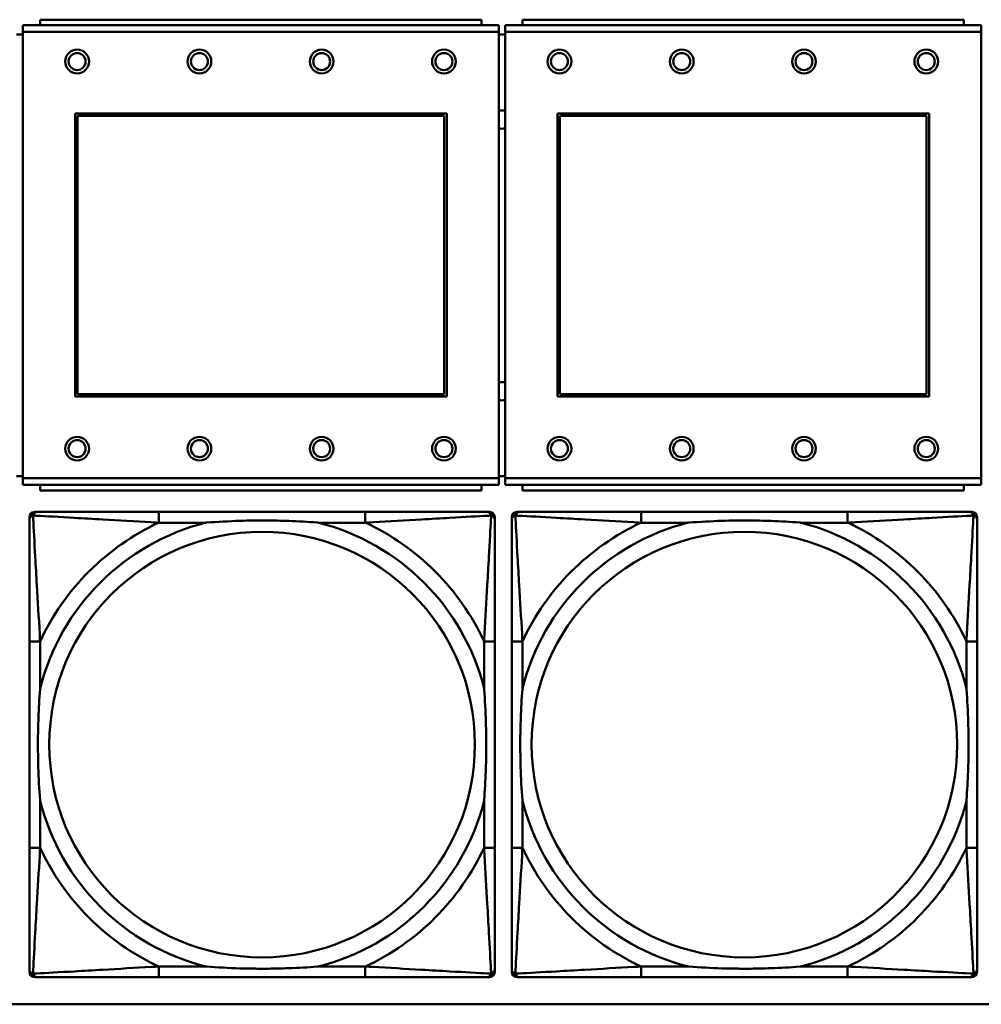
# Model space of a CAD drawing. Header units: inches. Extents: x 9.4 to 55.3, y 0.3 to 33.1.
# Tile 80 of 173: x 22.5 to 23.9, y 12.1 to 13.6. Entities that reach past the tile are written whole.
import ezdxf

# ---------------------------------------------------------------- set-up
doc = ezdxf.new("R2010")
doc.units = ezdxf.units.IN
doc.header["$MEASUREMENT"] = 0
doc.layers.add('Visible Edges(ANSI)', color=7, linetype='Continuous', lineweight=50)
doc.layers.add('Visible Tangent Edges(ANSI)', color=7, linetype='Continuous', lineweight=50)

msp = doc.modelspace()

# ---------------------------------------------------------------- linework, layer by layer
at = {"layer": 'Visible Edges(ANSI)'}
for p, q in [((23.1983, 13.5907), (22.5483, 13.5907)), ((22.5483, 13.5827), (22.5483, 13.5907)), ((23.1983, 13.5907), (23.1983, 13.5827)), ((23.9083, 13.5907), (23.2583, 13.5907)), ((23.2583, 13.5827), (23.2583, 13.5907)), ((23.9083, 13.5907), (23.9083, 13.5827)), ((23.2238, 13.5827), (22.5228, 13.5827)), ((22.5228, 13.5727), (22.5228, 13.5827)), ((22.5228, 13.5727), (22.5228, 12.9157)), ((23.2238, 13.5827), (23.2238, 13.5727)), ((23.2238, 12.9157), (23.2238, 13.5727)), ((23.9338, 13.5827), (23.2328, 13.5827)), ((23.2328, 13.5727), (23.2328, 13.5827)), ((23.2328, 13.5727), (23.2328, 12.9157)), ((23.9338, 13.5827), (23.9338, 13.5727)), ((23.9338, 12.9157), (23.9338, 13.5727)), ((22.5228, 13.5687), (22.5138, 13.5687)), ((23.2328, 13.5687), (23.2238, 13.5687)), ((22.5998, 13.0357), (22.5998, 13.4527)), ((22.5998, 13.4527), (23.1468, 13.4527)), ((22.6034, 13.4491), (23.1432, 13.4491)), ((22.6034, 13.0393), (22.6034, 13.4491)), ((23.1432, 13.4491), (23.1432, 13.0393)), ((23.1468, 13.4527), (23.1468, 13.0357)), ((23.3098, 13.0357), (23.3098, 13.4527)), ((23.3098, 13.4527), (23.8568, 13.4527)), ((23.3134, 13.4491), (23.8532, 13.4491)), ((23.3134, 13.0393), (23.3134, 13.4491)), ((23.8532, 13.4491), (23.8532, 13.0393)), ((23.8568, 13.4527), (23.8568, 13.0357)), ((23.1468, 13.0357), (22.5998, 13.0357)), ((23.1432, 13.0393), (22.6034, 13.0393)), ((23.8568, 13.0357), (23.3098, 13.0357)), ((23.8532, 13.0393), (23.3134, 13.0393)), ((22.5138, 12.9187), (22.5228, 12.9187)), ((23.2238, 12.9187), (23.2328, 12.9187)), ((22.5228, 12.9057), (22.5228, 12.9157)), ((22.5228, 12.9057), (23.2238, 12.9057)), ((22.5483, 12.9057), (22.5483, 12.8977)), ((23.1983, 12.8977), (23.1983, 12.9057)), ((23.2238, 12.9157), (23.2238, 12.9057)), ((23.2328, 12.9057), (23.2328, 12.9157)), ((23.2328, 12.9057), (23.9338, 12.9057)), ((23.2583, 12.9057), (23.2583, 12.8977)), ((23.9083, 12.8977), (23.9083, 12.9057)), ((23.9338, 12.9157), (23.9338, 12.9057)), ((23.1983, 12.8977), (22.5483, 12.8977)), ((23.9083, 12.8977), (23.2583, 12.8977)), ((22.5404, 12.8659), (22.5444, 12.8659)), ((23.027, 12.8659), (22.7231, 12.8659)), ((23.2058, 12.8659), (23.2097, 12.8659)), ((23.2504, 12.8659), (23.2544, 12.8659)), ((23.737, 12.8659), (23.4331, 12.8659)), ((23.9158, 12.8659), (23.9197, 12.8659)), ((22.5326, 12.1887), (22.5326, 12.858)), ((23.2176, 12.858), (23.2176, 12.8541)), ((23.2426, 12.1887), (23.2426, 12.858)), ((23.9276, 12.858), (23.9276, 12.8541)), ((22.5326, 12.6753), (22.5326, 12.3714)), ((23.2176, 12.3714), (23.2176, 12.6753)), ((23.2426, 12.6753), (23.2426, 12.3714)), ((23.9276, 12.3714), (23.9276, 12.6753)), ((23.2176, 12.1927), (23.2176, 12.1887)), ((23.9276, 12.1927), (23.9276, 12.1887)), ((23.2097, 12.1808), (22.5404, 12.1808)), ((22.7231, 12.1808), (23.027, 12.1808)), ((23.9197, 12.1808), (23.2504, 12.1808)), ((23.4331, 12.1808), (23.737, 12.1808)), ((31.7766, 12.141), (14.6826, 12.141))]:
    msp.add_line(p, q, dxfattribs=at)
for centre, radius in [((22.6028, 13.5291), 0.0175), ((22.6028, 13.5291), 0.0125), ((22.7828, 13.5291), 0.0175), ((22.7828, 13.5291), 0.0125), ((22.9628, 13.5291), 0.0175), ((22.9628, 13.5291), 0.0125), ((23.1428, 13.5291), 0.0175), ((23.1428, 13.5291), 0.0125), ((23.3128, 13.5291), 0.0175), ((23.3128, 13.5291), 0.0125), ((23.4928, 13.5291), 0.0175), ((23.4928, 13.5291), 0.0125), ((23.6728, 13.5291), 0.0175), ((23.6728, 13.5291), 0.0125), ((23.8528, 13.5291), 0.0175), ((23.8528, 13.5291), 0.0125), ((22.6028, 12.9591), 0.0175), ((22.7828, 12.9591), 0.0175), ((22.9628, 12.9591), 0.0175), ((23.1428, 12.9591), 0.0175), ((23.3128, 12.9591), 0.0175), ((23.4928, 12.9591), 0.0175), ((23.6728, 12.9591), 0.0175), ((23.8528, 12.9591), 0.0175), ((22.6028, 12.9591), 0.0125), ((22.7828, 12.9591), 0.0125), ((22.9628, 12.9591), 0.0125), ((23.1428, 12.9591), 0.0125), ((23.3128, 12.9591), 0.0125), ((23.4928, 12.9591), 0.0125), ((23.6728, 12.9591), 0.0125), ((23.8528, 12.9591), 0.0125)]:
    msp.add_circle(centre, radius, dxfattribs=at)
for centre, radius, start, end in [((23.2285, 13.4437), 0.0135, 71.6056, 110.5553), ((23.2285, 13.4437), 0.0135, 249.4447, 288.3944), ((23.2285, 13.0437), 0.0135, 71.6056, 110.5553), ((23.2285, 13.0437), 0.0135, 249.4447, 288.3944), ((22.5404, 12.858), 0.00787, 90, 180), ((22.5444, 12.8541), 0.0118, 90, 180), ((23.2058, 12.8541), 0.0118, 0, 90), ((23.2097, 12.858), 0.00787, 0, 90), ((23.2504, 12.858), 0.00787, 90, 180), ((23.2544, 12.8541), 0.0118, 90, 180), ((23.9158, 12.8541), 0.0118, 0, 90), ((23.9197, 12.858), 0.00787, 0, 90), ((22.5444, 12.1927), 0.0118, 180, 270), ((23.2058, 12.1927), 0.0118, 270, 360), ((23.2544, 12.1927), 0.0118, 180, 270), ((23.9158, 12.1927), 0.0118, 270, 360), ((22.5404, 12.1887), 0.00787, 180, 270), ((23.2097, 12.1887), 0.00787, 270, 0), ((23.2504, 12.1887), 0.00787, 180, 270), ((23.9197, 12.1887), 0.00787, 270, 0)]:
    msp.add_arc(centre, radius, start, end, dxfattribs=at)
for points, knots in [([(22.7231, 12.8659), (22.7195, 12.8659), (22.716, 12.8659), (22.7124, 12.8659), (22.6792, 12.8659), (22.6455, 12.8659), (22.6146, 12.8659), (22.5876, 12.8659), (22.5621, 12.8659), (22.5487, 12.8659), (22.547, 12.8659), (22.5456, 12.8659), (22.5444, 12.8659)], [0, 0, 0, 0, 0.0272471, 0.0272471, 0.0272471, 0.2790553, 0.2790553, 0.2790553, 0.4988354, 0.4988354, 0.4988354, 0.5252205, 0.5252205, 0.5252205, 0.5252205]), ([(23.2058, 12.8659), (23.1909, 12.8659), (23.1493, 12.8659), (23.1087, 12.8659), (23.0821, 12.8659), (23.0543, 12.8659), (23.027, 12.8659)], [-0.5252205, -0.5252205, -0.5252205, -0.5252205, -0.20743, -0.20743, -0.20743, 0, 0, 0, 0]), ([(23.4331, 12.8659), (23.4295, 12.8659), (23.426, 12.8659), (23.4224, 12.8659), (23.3892, 12.8659), (23.3555, 12.8659), (23.3246, 12.8659), (23.2976, 12.8659), (23.2721, 12.8659), (23.2587, 12.8659), (23.257, 12.8659), (23.2556, 12.8659), (23.2544, 12.8659)], [0, 0, 0, 0, 0.0272471, 0.0272471, 0.0272471, 0.2790553, 0.2790553, 0.2790553, 0.4988354, 0.4988354, 0.4988354, 0.5252205, 0.5252205, 0.5252205, 0.5252205]), ([(23.9158, 12.8659), (23.9009, 12.8659), (23.8593, 12.8659), (23.8187, 12.8659), (23.7921, 12.8659), (23.7643, 12.8659), (23.737, 12.8659)], [-0.5252205, -0.5252205, -0.5252205, -0.5252205, -0.20743, -0.20743, -0.20743, 0, 0, 0, 0]), ([(22.5326, 12.8541), (22.5326, 12.8392), (22.5326, 12.7976), (22.5326, 12.7569), (22.5326, 12.7304), (22.5326, 12.7025), (22.5326, 12.6753)], [-0.5252205, -0.5252205, -0.5252205, -0.5252205, -0.20743, -0.20743, -0.20743, 0, 0, 0, 0]), ([(22.7923, 12.8501), (22.7928, 12.8502), (22.7932, 12.8502), (22.8097, 12.8514), (22.8258, 12.8523), (22.8487, 12.853), (22.8554, 12.8532), (22.8646, 12.8533), (22.8671, 12.8533), (22.8712, 12.8533), (22.8728, 12.8533), (22.8759, 12.8533), (22.8774, 12.8533), (22.881, 12.8533), (22.883, 12.8533), (22.8892, 12.8532), (22.8933, 12.8532), (22.9031, 12.853), (22.9087, 12.8528), (22.9284, 12.8521), (22.9425, 12.8513), (22.957, 12.8502), (22.9574, 12.8502), (22.9578, 12.8501)], [-0.416114, -0.416114, -0.416114, -0.416114, -0.4127691, -0.4127691, -0.2896446, -0.2896446, -0.2388934, -0.2388934, -0.2201881, -0.2201881, -0.2080204, -0.2080204, -0.196499, -0.196499, -0.1809939, -0.1809939, -0.149741, -0.149741, -0.1073162, -0.1073162, 0, 0, 0.0033356, 0.0033356, 0.0033356, 0.0033356]), ([(23.2176, 12.6753), (23.2176, 12.6789), (23.2176, 12.6825), (23.2176, 12.6861), (23.2176, 12.7193), (23.2176, 12.753), (23.2176, 12.7839), (23.2176, 12.8108), (23.2176, 12.8364), (23.2176, 12.8498), (23.2176, 12.8514), (23.2176, 12.8528), (23.2176, 12.8541)], [0, 0, 0, 0, 0.0272471, 0.0272471, 0.0272471, 0.2790553, 0.2790553, 0.2790553, 0.4988354, 0.4988354, 0.4988354, 0.5252205, 0.5252205, 0.5252205, 0.5252205]), ([(23.2426, 12.8541), (23.2426, 12.8392), (23.2426, 12.7976), (23.2426, 12.7569), (23.2426, 12.7304), (23.2426, 12.7025), (23.2426, 12.6753)], [-0.5252205, -0.5252205, -0.5252205, -0.5252205, -0.20743, -0.20743, -0.20743, 0, 0, 0, 0]), ([(23.5023, 12.8501), (23.5028, 12.8502), (23.5032, 12.8502), (23.5197, 12.8514), (23.5358, 12.8523), (23.5587, 12.853), (23.5654, 12.8532), (23.5746, 12.8533), (23.5771, 12.8533), (23.5812, 12.8533), (23.5828, 12.8533), (23.5859, 12.8533), (23.5874, 12.8533), (23.591, 12.8533), (23.593, 12.8533), (23.5992, 12.8532), (23.6033, 12.8532), (23.6131, 12.853), (23.6187, 12.8528), (23.6384, 12.8521), (23.6525, 12.8513), (23.667, 12.8502), (23.6674, 12.8502), (23.6678, 12.8501)], [-0.416114, -0.416114, -0.416114, -0.416114, -0.4127691, -0.4127691, -0.2896446, -0.2896446, -0.2388934, -0.2388934, -0.2201881, -0.2201881, -0.2080204, -0.2080204, -0.196499, -0.196499, -0.1809939, -0.1809939, -0.149741, -0.149741, -0.1073162, -0.1073162, 0, 0, 0.0033356, 0.0033356, 0.0033356, 0.0033356]), ([(23.9276, 12.6753), (23.9276, 12.6789), (23.9276, 12.6825), (23.9276, 12.6861), (23.9276, 12.7193), (23.9276, 12.753), (23.9276, 12.7839), (23.9276, 12.8108), (23.9276, 12.8364), (23.9276, 12.8498), (23.9276, 12.8514), (23.9276, 12.8528), (23.9276, 12.8541)], [0, 0, 0, 0, 0.0272471, 0.0272471, 0.0272471, 0.2790553, 0.2790553, 0.2790553, 0.4988354, 0.4988354, 0.4988354, 0.5252205, 0.5252205, 0.5252205, 0.5252205]), ([(22.5483, 12.4406), (22.5483, 12.4411), (22.5483, 12.4415), (22.547, 12.458), (22.5461, 12.4741), (22.5454, 12.497), (22.5453, 12.5037), (22.5452, 12.5129), (22.5452, 12.5154), (22.5451, 12.5194), (22.5451, 12.521), (22.5451, 12.5242), (22.5451, 12.5257), (22.5452, 12.5293), (22.5452, 12.5313), (22.5452, 12.5375), (22.5453, 12.5416), (22.5455, 12.5514), (22.5457, 12.557), (22.5464, 12.5767), (22.5472, 12.5908), (22.5483, 12.6052), (22.5483, 12.6057), (22.5483, 12.6061)], [-0.416114, -0.416114, -0.416114, -0.416114, -0.4127691, -0.4127691, -0.2896446, -0.2896446, -0.2388934, -0.2388934, -0.2201881, -0.2201881, -0.2080204, -0.2080204, -0.196499, -0.196499, -0.1809939, -0.1809939, -0.149741, -0.149741, -0.1073162, -0.1073162, 0, 0, 0.0033356, 0.0033356, 0.0033356, 0.0033356]), ([(23.2019, 12.6061), (23.2019, 12.6057), (23.2019, 12.6052), (23.2032, 12.5887), (23.204, 12.5727), (23.2047, 12.5497), (23.2049, 12.543), (23.205, 12.5338), (23.205, 12.5314), (23.205, 12.5273), (23.205, 12.5257), (23.205, 12.5226), (23.205, 12.521), (23.205, 12.5175), (23.205, 12.5154), (23.2049, 12.5092), (23.2049, 12.5051), (23.2047, 12.4954), (23.2045, 12.4898), (23.2038, 12.47), (23.203, 12.456), (23.2019, 12.4415), (23.2019, 12.4411), (23.2019, 12.4406)], [-0.416114, -0.416114, -0.416114, -0.416114, -0.4127691, -0.4127691, -0.2896446, -0.2896446, -0.2388934, -0.2388934, -0.2201881, -0.2201881, -0.2080204, -0.2080204, -0.196499, -0.196499, -0.1809939, -0.1809939, -0.149741, -0.149741, -0.1073162, -0.1073162, 0, 0, 0.0033356, 0.0033356, 0.0033356, 0.0033356]), ([(23.2583, 12.4406), (23.2583, 12.4411), (23.2583, 12.4415), (23.257, 12.458), (23.2561, 12.4741), (23.2554, 12.497), (23.2553, 12.5037), (23.2552, 12.5129), (23.2552, 12.5154), (23.2551, 12.5194), (23.2551, 12.521), (23.2551, 12.5242), (23.2551, 12.5257), (23.2552, 12.5293), (23.2552, 12.5313), (23.2552, 12.5375), (23.2553, 12.5416), (23.2555, 12.5514), (23.2557, 12.557), (23.2564, 12.5767), (23.2572, 12.5908), (23.2583, 12.6052), (23.2583, 12.6057), (23.2583, 12.6061)], [-0.416114, -0.416114, -0.416114, -0.416114, -0.4127691, -0.4127691, -0.2896446, -0.2896446, -0.2388934, -0.2388934, -0.2201881, -0.2201881, -0.2080204, -0.2080204, -0.196499, -0.196499, -0.1809939, -0.1809939, -0.149741, -0.149741, -0.1073162, -0.1073162, 0, 0, 0.0033356, 0.0033356, 0.0033356, 0.0033356]), ([(23.9119, 12.6061), (23.9119, 12.6057), (23.9119, 12.6052), (23.9132, 12.5887), (23.914, 12.5727), (23.9147, 12.5497), (23.9149, 12.543), (23.915, 12.5338), (23.915, 12.5314), (23.915, 12.5273), (23.915, 12.5257), (23.915, 12.5226), (23.915, 12.521), (23.915, 12.5175), (23.915, 12.5154), (23.9149, 12.5092), (23.9149, 12.5051), (23.9147, 12.4954), (23.9145, 12.4898), (23.9138, 12.47), (23.913, 12.456), (23.9119, 12.4415), (23.9119, 12.4411), (23.9119, 12.4406)], [-0.416114, -0.416114, -0.416114, -0.416114, -0.4127691, -0.4127691, -0.2896446, -0.2896446, -0.2388934, -0.2388934, -0.2201881, -0.2201881, -0.2080204, -0.2080204, -0.196499, -0.196499, -0.1809939, -0.1809939, -0.149741, -0.149741, -0.1073162, -0.1073162, 0, 0, 0.0033356, 0.0033356, 0.0033356, 0.0033356]), ([(22.5326, 12.3714), (22.5326, 12.3442), (22.5326, 12.3163), (22.5326, 12.2898), (22.5326, 12.2491), (22.5326, 12.2075), (22.5326, 12.1927)], [3.9382945, 3.9382945, 3.9382945, 3.9382945, 4.1457245, 4.1457245, 4.1457245, 4.463515, 4.463515, 4.463515, 4.463515]), ([(23.2176, 12.1927), (23.2176, 12.2075), (23.2176, 12.2491), (23.2176, 12.2898), (23.2176, 12.3163), (23.2176, 12.3442), (23.2176, 12.3714)], [-0.5252205, -0.5252205, -0.5252205, -0.5252205, -0.20743, -0.20743, -0.20743, 0, 0, 0, 0]), ([(23.2426, 12.3714), (23.2426, 12.3442), (23.2426, 12.3163), (23.2426, 12.2898), (23.2426, 12.2491), (23.2426, 12.2075), (23.2426, 12.1927)], [3.9382945, 3.9382945, 3.9382945, 3.9382945, 4.1457245, 4.1457245, 4.1457245, 4.463515, 4.463515, 4.463515, 4.463515]), ([(23.9276, 12.1927), (23.9276, 12.2075), (23.9276, 12.2491), (23.9276, 12.2898), (23.9276, 12.3163), (23.9276, 12.3442), (23.9276, 12.3714)], [-0.5252205, -0.5252205, -0.5252205, -0.5252205, -0.20743, -0.20743, -0.20743, 0, 0, 0, 0]), ([(22.9578, 12.1966), (22.9574, 12.1966), (22.957, 12.1965), (22.9425, 12.1954), (22.9284, 12.1946), (22.9087, 12.1939), (22.9031, 12.1938), (22.8933, 12.1936), (22.8892, 12.1935), (22.883, 12.1934), (22.881, 12.1934), (22.8774, 12.1934), (22.8759, 12.1934), (22.8728, 12.1934), (22.8712, 12.1934), (22.8671, 12.1934), (22.8646, 12.1935), (22.8554, 12.1936), (22.8487, 12.1937), (22.8258, 12.1944), (22.8097, 12.1953), (22.7932, 12.1965), (22.7928, 12.1966), (22.7923, 12.1966)], [-0.4149464, -0.4149464, -0.4149464, -0.4149464, -0.41162, -0.41162, -0.3046026, -0.3046026, -0.2622958, -0.2622958, -0.23113, -0.23113, -0.215668, -0.215668, -0.2041787, -0.2041787, -0.1920448, -0.1920448, -0.1733916, -0.1733916, -0.1227817, -0.1227817, 0, 0, 0.0033356, 0.0033356, 0.0033356, 0.0033356]), ([(23.6678, 12.1966), (23.6674, 12.1966), (23.667, 12.1965), (23.6525, 12.1954), (23.6384, 12.1946), (23.6187, 12.1939), (23.6131, 12.1938), (23.6033, 12.1936), (23.5992, 12.1935), (23.593, 12.1934), (23.591, 12.1934), (23.5874, 12.1934), (23.5859, 12.1934), (23.5828, 12.1934), (23.5812, 12.1934), (23.5771, 12.1934), (23.5746, 12.1935), (23.5654, 12.1936), (23.5587, 12.1937), (23.5358, 12.1944), (23.5197, 12.1953), (23.5032, 12.1965), (23.5028, 12.1966), (23.5023, 12.1966)], [-0.4149464, -0.4149464, -0.4149464, -0.4149464, -0.41162, -0.41162, -0.3046026, -0.3046026, -0.2622958, -0.2622958, -0.23113, -0.23113, -0.215668, -0.215668, -0.2041787, -0.2041787, -0.1920448, -0.1920448, -0.1733916, -0.1733916, -0.1227817, -0.1227817, 0, 0, 0.0033356, 0.0033356, 0.0033356, 0.0033356]), ([(22.5444, 12.1808), (22.5593, 12.1808), (22.6009, 12.1808), (22.6415, 12.1808), (22.668, 12.1808), (22.6959, 12.1808), (22.7231, 12.1808)], [-0.5252205, -0.5252205, -0.5252205, -0.5252205, -0.20743, -0.20743, -0.20743, 0, 0, 0, 0]), ([(23.027, 12.1808), (23.0543, 12.1808), (23.0821, 12.1808), (23.1087, 12.1808), (23.1493, 12.1808), (23.1909, 12.1808), (23.2058, 12.1808)], [3.9382945, 3.9382945, 3.9382945, 3.9382945, 4.1457245, 4.1457245, 4.1457245, 4.463515, 4.463515, 4.463515, 4.463515]), ([(23.2544, 12.1808), (23.2693, 12.1808), (23.3109, 12.1808), (23.3515, 12.1808), (23.378, 12.1808), (23.4059, 12.1808), (23.4331, 12.1808)], [-0.5252205, -0.5252205, -0.5252205, -0.5252205, -0.20743, -0.20743, -0.20743, 0, 0, 0, 0]), ([(23.737, 12.1808), (23.7643, 12.1808), (23.7921, 12.1808), (23.8187, 12.1808), (23.8593, 12.1808), (23.9009, 12.1808), (23.9158, 12.1808)], [3.9382945, 3.9382945, 3.9382945, 3.9382945, 4.1457245, 4.1457245, 4.1457245, 4.463515, 4.463515, 4.463515, 4.463515])]:
    msp.add_open_spline(points, degree=3, knots=knots, dxfattribs=at)
at = {"layer": 'Visible Tangent Edges(ANSI)'}
for p, q in [((22.5228, 13.5727), (23.2238, 13.5727)), ((23.2328, 13.5727), (23.9338, 13.5727)), ((23.2238, 12.9157), (22.5228, 12.9157)), ((23.9338, 12.9157), (23.2328, 12.9157)), ((22.7231, 12.8659), (22.7231, 12.8501)), ((23.027, 12.8659), (23.027, 12.8501)), ((23.4331, 12.8659), (23.4331, 12.8501)), ((23.737, 12.8659), (23.737, 12.8501)), ((22.7231, 12.8501), (22.7923, 12.8501)), ((22.9578, 12.8501), (23.027, 12.8501)), ((23.4331, 12.8501), (23.5023, 12.8501)), ((23.6678, 12.8501), (23.737, 12.8501)), ((22.5483, 12.6753), (22.5326, 12.6753)), ((22.5483, 12.6061), (22.5483, 12.6753)), ((23.2176, 12.6753), (23.2019, 12.6753)), ((23.2019, 12.6753), (23.2019, 12.6061)), ((23.2583, 12.6753), (23.2426, 12.6753)), ((23.2583, 12.6061), (23.2583, 12.6753)), ((23.9276, 12.6753), (23.9119, 12.6753)), ((23.9119, 12.6753), (23.9119, 12.6061)), ((22.5483, 12.3714), (22.5483, 12.4406)), ((23.2019, 12.4406), (23.2019, 12.3714)), ((23.2583, 12.3714), (23.2583, 12.4406)), ((23.9119, 12.4406), (23.9119, 12.3714)), ((22.5483, 12.3714), (22.5326, 12.3714)), ((23.2176, 12.3714), (23.2019, 12.3714)), ((23.2583, 12.3714), (23.2426, 12.3714)), ((23.9276, 12.3714), (23.9119, 12.3714)), ((22.7231, 12.1966), (22.7231, 12.1808)), ((22.7923, 12.1966), (22.7231, 12.1966)), ((23.027, 12.1966), (22.9578, 12.1966)), ((23.027, 12.1966), (23.027, 12.1808)), ((23.4331, 12.1966), (23.4331, 12.1808)), ((23.5023, 12.1966), (23.4331, 12.1966)), ((23.737, 12.1966), (23.6678, 12.1966)), ((23.737, 12.1966), (23.737, 12.1808))]:
    msp.add_line(p, q, dxfattribs=at)
for centre in [(22.8751, 12.5234), (23.5851, 12.5234)]:
    msp.add_circle(centre, 0.3133, dxfattribs=at)
for centre, radius, start, end in [((22.8751, 12.5234), 0.3371, 104.2103, 165.7897), ((22.8751, 12.5234), 0.3604, 114.9407, 155.0593), ((22.8751, 12.5234), 0.3371, 14.2103, 75.7897), ((22.8751, 12.5234), 0.3604, 24.9407, 65.0593), ((23.5851, 12.5234), 0.3371, 104.2103, 165.7897), ((23.5851, 12.5234), 0.3604, 114.9407, 155.0593), ((23.5851, 12.5234), 0.3371, 14.2103, 75.7897), ((23.5851, 12.5234), 0.3604, 24.9407, 65.0593), ((22.8751, 12.5234), 0.3371, 194.2103, 255.7897), ((22.8751, 12.5234), 0.3371, 284.2103, 345.7897), ((23.5851, 12.5234), 0.3371, 194.2103, 255.7897), ((23.5851, 12.5234), 0.3371, 284.2103, 345.7897), ((22.8751, 12.5234), 0.3604, 204.9407, 245.0593), ((22.8751, 12.5234), 0.3604, 294.9407, 335.0593), ((23.5851, 12.5234), 0.3604, 204.9407, 245.0593), ((23.5851, 12.5234), 0.3604, 294.9407, 335.0593)]:
    msp.add_arc(centre, radius, start, end, dxfattribs=at)
for points, knots in [([(22.5326, 12.8541), (22.5326, 12.8547), (22.5326, 12.8552), (22.5329, 12.8562), (22.533, 12.8567), (22.5334, 12.8573), (22.5335, 12.8576), (22.5338, 12.8579), (22.5339, 12.8581), (22.5342, 12.8585), (22.5345, 12.8587), (22.5352, 12.8593), (22.5357, 12.8597), (22.5367, 12.8602), (22.5373, 12.8604), (22.5379, 12.8606)], [-0.02627331, -0.02627331, -0.02627331, -0.02627331, -0.02158775, -0.02158775, -0.01736415, -0.01736415, -0.0147244, -0.0147244, -0.01307456, -0.01307456, -0.00977487, -0.00977487, -0.00449537, -0.00449537, 0.00012419, 0.00012419, 0.00012419, 0.00012419]), ([(22.5379, 12.8606), (22.538, 12.8612), (22.5382, 12.8617), (22.5388, 12.8628), (22.5391, 12.8633), (22.5397, 12.864), (22.54, 12.8642), (22.5404, 12.8646), (22.5405, 12.8647), (22.5409, 12.8649), (22.5411, 12.8651), (22.5418, 12.8654), (22.5422, 12.8656), (22.5432, 12.8658), (22.5438, 12.8659), (22.5444, 12.8659)], [-0.00012419, -0.00012419, -0.00012419, -0.00012419, 0.00449537, 0.00449537, 0.00977487, 0.00977487, 0.01307456, 0.01307456, 0.0147244, 0.0147244, 0.01736415, 0.01736415, 0.02158775, 0.02158775, 0.02627331, 0.02627331, 0.02627331, 0.02627331]), ([(22.5483, 12.6753), (22.5481, 12.6791), (22.5479, 12.6828), (22.5464, 12.7102), (22.545, 12.7344), (22.5427, 12.7722), (22.5419, 12.7863), (22.5399, 12.8215), (22.5389, 12.8416), (22.538, 12.8571), (22.5379, 12.8589), (22.5379, 12.8606)], [0, 0, 0, 0, 0.0278591, 0.0278591, 0.201273, 0.201273, 0.3066357, 0.3066357, 0.475216, 0.475216, 0.5007189, 0.5007189, 0.5007189, 0.5007189]), ([(22.5379, 12.8606), (22.5396, 12.8605), (22.5414, 12.8604), (22.5568, 12.8596), (22.5769, 12.8585), (22.6122, 12.8565), (22.6262, 12.8557), (22.6641, 12.8535), (22.6882, 12.8521), (22.7156, 12.8505), (22.7194, 12.8503), (22.7231, 12.8501)], [-0.5007189, -0.5007189, -0.5007189, -0.5007189, -0.475216, -0.475216, -0.3066357, -0.3066357, -0.201273, -0.201273, -0.0278591, -0.0278591, 0, 0, 0, 0]), ([(23.027, 12.8501), (23.0308, 12.8503), (23.0346, 12.8505), (23.0619, 12.8521), (23.0861, 12.8535), (23.1239, 12.8557), (23.138, 12.8565), (23.1732, 12.8585), (23.1934, 12.8596), (23.2088, 12.8604), (23.2106, 12.8605), (23.2123, 12.8606)], [0, 0, 0, 0, 0.0278591, 0.0278591, 0.201273, 0.201273, 0.3066357, 0.3066357, 0.475216, 0.475216, 0.5007189, 0.5007189, 0.5007189, 0.5007189]), ([(23.2123, 12.8606), (23.2122, 12.8589), (23.2121, 12.8571), (23.2113, 12.8416), (23.2102, 12.8215), (23.2082, 12.7863), (23.2074, 12.7722), (23.2052, 12.7344), (23.2038, 12.7102), (23.2023, 12.6828), (23.2021, 12.6791), (23.2019, 12.6753)], [-0.5007189, -0.5007189, -0.5007189, -0.5007189, -0.475216, -0.475216, -0.3066357, -0.3066357, -0.201273, -0.201273, -0.0278591, -0.0278591, 0, 0, 0, 0]), ([(23.2058, 12.8659), (23.2064, 12.8659), (23.207, 12.8658), (23.2079, 12.8656), (23.2084, 12.8654), (23.209, 12.8651), (23.2093, 12.8649), (23.2097, 12.8647), (23.2098, 12.8646), (23.2102, 12.8642), (23.2104, 12.864), (23.2111, 12.8633), (23.2114, 12.8628), (23.2119, 12.8617), (23.2121, 12.8612), (23.2123, 12.8606)], [-0.02627331, -0.02627331, -0.02627331, -0.02627331, -0.02158775, -0.02158775, -0.01736415, -0.01736415, -0.0147244, -0.0147244, -0.01307456, -0.01307456, -0.00977487, -0.00977487, -0.00449537, -0.00449537, 0.00012419, 0.00012419, 0.00012419, 0.00012419]), ([(23.2123, 12.8606), (23.2129, 12.8604), (23.2134, 12.8602), (23.2145, 12.8597), (23.215, 12.8593), (23.2157, 12.8587), (23.2159, 12.8585), (23.2163, 12.8581), (23.2164, 12.8579), (23.2166, 12.8576), (23.2168, 12.8573), (23.2171, 12.8567), (23.2173, 12.8562), (23.2175, 12.8552), (23.2176, 12.8547), (23.2176, 12.8541)], [-0.00012419, -0.00012419, -0.00012419, -0.00012419, 0.00449537, 0.00449537, 0.00977487, 0.00977487, 0.01307456, 0.01307456, 0.0147244, 0.0147244, 0.01736415, 0.01736415, 0.02158775, 0.02158775, 0.02627331, 0.02627331, 0.02627331, 0.02627331]), ([(23.2426, 12.8541), (23.2426, 12.8547), (23.2426, 12.8552), (23.2429, 12.8562), (23.243, 12.8567), (23.2434, 12.8573), (23.2435, 12.8576), (23.2438, 12.8579), (23.2439, 12.8581), (23.2442, 12.8585), (23.2445, 12.8587), (23.2452, 12.8593), (23.2457, 12.8597), (23.2467, 12.8602), (23.2473, 12.8604), (23.2479, 12.8606)], [-0.02627331, -0.02627331, -0.02627331, -0.02627331, -0.02158775, -0.02158775, -0.01736415, -0.01736415, -0.0147244, -0.0147244, -0.01307456, -0.01307456, -0.00977487, -0.00977487, -0.00449537, -0.00449537, 0.00012419, 0.00012419, 0.00012419, 0.00012419]), ([(23.2479, 12.8606), (23.248, 12.8612), (23.2482, 12.8617), (23.2488, 12.8628), (23.2491, 12.8633), (23.2497, 12.864), (23.25, 12.8642), (23.2504, 12.8646), (23.2505, 12.8647), (23.2509, 12.8649), (23.2511, 12.8651), (23.2518, 12.8654), (23.2522, 12.8656), (23.2532, 12.8658), (23.2538, 12.8659), (23.2544, 12.8659)], [-0.00012419, -0.00012419, -0.00012419, -0.00012419, 0.00449537, 0.00449537, 0.00977487, 0.00977487, 0.01307456, 0.01307456, 0.0147244, 0.0147244, 0.01736415, 0.01736415, 0.02158775, 0.02158775, 0.02627331, 0.02627331, 0.02627331, 0.02627331]), ([(23.2583, 12.6753), (23.2581, 12.6791), (23.2579, 12.6828), (23.2564, 12.7102), (23.255, 12.7344), (23.2527, 12.7722), (23.2519, 12.7863), (23.2499, 12.8215), (23.2489, 12.8416), (23.248, 12.8571), (23.2479, 12.8589), (23.2479, 12.8606)], [0, 0, 0, 0, 0.0278591, 0.0278591, 0.201273, 0.201273, 0.3066357, 0.3066357, 0.475216, 0.475216, 0.5007189, 0.5007189, 0.5007189, 0.5007189]), ([(23.2479, 12.8606), (23.2496, 12.8605), (23.2514, 12.8604), (23.2668, 12.8596), (23.2869, 12.8585), (23.3222, 12.8565), (23.3362, 12.8557), (23.3741, 12.8535), (23.3982, 12.8521), (23.4256, 12.8505), (23.4294, 12.8503), (23.4331, 12.8501)], [-0.5007189, -0.5007189, -0.5007189, -0.5007189, -0.475216, -0.475216, -0.3066357, -0.3066357, -0.201273, -0.201273, -0.0278591, -0.0278591, 0, 0, 0, 0]), ([(23.737, 12.8501), (23.7408, 12.8503), (23.7446, 12.8505), (23.7719, 12.8521), (23.7961, 12.8535), (23.8339, 12.8557), (23.848, 12.8565), (23.8832, 12.8585), (23.9034, 12.8596), (23.9188, 12.8604), (23.9206, 12.8605), (23.9223, 12.8606)], [0, 0, 0, 0, 0.0278591, 0.0278591, 0.201273, 0.201273, 0.3066357, 0.3066357, 0.475216, 0.475216, 0.5007189, 0.5007189, 0.5007189, 0.5007189]), ([(23.9223, 12.8606), (23.9222, 12.8589), (23.9221, 12.8571), (23.9213, 12.8416), (23.9202, 12.8215), (23.9182, 12.7863), (23.9174, 12.7722), (23.9152, 12.7344), (23.9138, 12.7102), (23.9123, 12.6828), (23.9121, 12.6791), (23.9119, 12.6753)], [-0.5007189, -0.5007189, -0.5007189, -0.5007189, -0.475216, -0.475216, -0.3066357, -0.3066357, -0.201273, -0.201273, -0.0278591, -0.0278591, 0, 0, 0, 0]), ([(23.9158, 12.8659), (23.9164, 12.8659), (23.917, 12.8658), (23.9179, 12.8656), (23.9184, 12.8654), (23.919, 12.8651), (23.9193, 12.8649), (23.9197, 12.8647), (23.9198, 12.8646), (23.9202, 12.8642), (23.9204, 12.864), (23.9211, 12.8633), (23.9214, 12.8628), (23.9219, 12.8617), (23.9221, 12.8612), (23.9223, 12.8606)], [-0.02627331, -0.02627331, -0.02627331, -0.02627331, -0.02158775, -0.02158775, -0.01736415, -0.01736415, -0.0147244, -0.0147244, -0.01307456, -0.01307456, -0.00977487, -0.00977487, -0.00449537, -0.00449537, 0.00012419, 0.00012419, 0.00012419, 0.00012419]), ([(23.9223, 12.8606), (23.9229, 12.8604), (23.9234, 12.8602), (23.9245, 12.8597), (23.925, 12.8593), (23.9257, 12.8587), (23.9259, 12.8585), (23.9263, 12.8581), (23.9264, 12.8579), (23.9266, 12.8576), (23.9268, 12.8573), (23.9271, 12.8567), (23.9273, 12.8562), (23.9275, 12.8552), (23.9276, 12.8547), (23.9276, 12.8541)], [-0.00012419, -0.00012419, -0.00012419, -0.00012419, 0.00449537, 0.00449537, 0.00977487, 0.00977487, 0.01307456, 0.01307456, 0.0147244, 0.0147244, 0.01736415, 0.01736415, 0.02158775, 0.02158775, 0.02627331, 0.02627331, 0.02627331, 0.02627331]), ([(22.5379, 12.1861), (22.5379, 12.1878), (22.538, 12.1897), (22.5389, 12.2051), (22.5399, 12.2252), (22.5419, 12.2604), (22.5427, 12.2745), (22.545, 12.3123), (22.5464, 12.3365), (22.5479, 12.3639), (22.5481, 12.3677), (22.5483, 12.3714)], [-4.4390134, -4.4390134, -4.4390134, -4.4390134, -4.4135105, -4.4135105, -4.2449302, -4.2449302, -4.1395675, -4.1395675, -3.9661536, -3.9661536, -3.9382945, -3.9382945, -3.9382945, -3.9382945]), ([(23.2019, 12.3714), (23.2021, 12.3677), (23.2023, 12.3639), (23.2038, 12.3365), (23.2052, 12.3123), (23.2074, 12.2745), (23.2082, 12.2604), (23.2102, 12.2252), (23.2113, 12.2051), (23.2121, 12.1897), (23.2122, 12.1878), (23.2123, 12.1861)], [0, 0, 0, 0, 0.0278591, 0.0278591, 0.201273, 0.201273, 0.3066357, 0.3066357, 0.475216, 0.475216, 0.5007189, 0.5007189, 0.5007189, 0.5007189]), ([(23.2479, 12.1861), (23.2479, 12.1878), (23.248, 12.1897), (23.2489, 12.2051), (23.2499, 12.2252), (23.2519, 12.2604), (23.2527, 12.2745), (23.255, 12.3123), (23.2564, 12.3365), (23.2579, 12.3639), (23.2581, 12.3677), (23.2583, 12.3714)], [-4.4390134, -4.4390134, -4.4390134, -4.4390134, -4.4135105, -4.4135105, -4.2449302, -4.2449302, -4.1395675, -4.1395675, -3.9661536, -3.9661536, -3.9382945, -3.9382945, -3.9382945, -3.9382945]), ([(23.9119, 12.3714), (23.9121, 12.3677), (23.9123, 12.3639), (23.9138, 12.3365), (23.9152, 12.3123), (23.9174, 12.2745), (23.9182, 12.2604), (23.9202, 12.2252), (23.9213, 12.2051), (23.9221, 12.1897), (23.9222, 12.1878), (23.9223, 12.1861)], [0, 0, 0, 0, 0.0278591, 0.0278591, 0.201273, 0.201273, 0.3066357, 0.3066357, 0.475216, 0.475216, 0.5007189, 0.5007189, 0.5007189, 0.5007189]), ([(22.5379, 12.1861), (22.5373, 12.1863), (22.5367, 12.1865), (22.5357, 12.1871), (22.5352, 12.1874), (22.5345, 12.188), (22.5342, 12.1883), (22.5339, 12.1887), (22.5338, 12.1888), (22.5335, 12.1892), (22.5334, 12.1894), (22.533, 12.1901), (22.5329, 12.1905), (22.5326, 12.1915), (22.5326, 12.192), (22.5326, 12.1927)], [-0.00012419, -0.00012419, -0.00012419, -0.00012419, 0.00449537, 0.00449537, 0.00977487, 0.00977487, 0.01307456, 0.01307456, 0.0147244, 0.0147244, 0.01736415, 0.01736415, 0.02158775, 0.02158775, 0.02627331, 0.02627331, 0.02627331, 0.02627331]), ([(22.7231, 12.1966), (22.7194, 12.1964), (22.7156, 12.1962), (22.6882, 12.1947), (22.6641, 12.1932), (22.6262, 12.191), (22.6122, 12.1902), (22.5769, 12.1882), (22.5568, 12.1871), (22.5414, 12.1863), (22.5396, 12.1862), (22.5379, 12.1861)], [0, 0, 0, 0, 0.0278591, 0.0278591, 0.201273, 0.201273, 0.3066357, 0.3066357, 0.475216, 0.475216, 0.5007189, 0.5007189, 0.5007189, 0.5007189]), ([(23.2123, 12.1861), (23.2106, 12.1862), (23.2088, 12.1863), (23.1934, 12.1871), (23.1732, 12.1882), (23.138, 12.1902), (23.1239, 12.191), (23.0861, 12.1932), (23.0619, 12.1947), (23.0346, 12.1962), (23.0308, 12.1964), (23.027, 12.1966)], [-4.4390134, -4.4390134, -4.4390134, -4.4390134, -4.4135105, -4.4135105, -4.2449302, -4.2449302, -4.1395675, -4.1395675, -3.9661536, -3.9661536, -3.9382945, -3.9382945, -3.9382945, -3.9382945]), ([(23.2176, 12.1927), (23.2176, 12.192), (23.2175, 12.1915), (23.2173, 12.1905), (23.2171, 12.1901), (23.2168, 12.1894), (23.2166, 12.1892), (23.2164, 12.1888), (23.2163, 12.1887), (23.2159, 12.1883), (23.2157, 12.188), (23.215, 12.1874), (23.2145, 12.1871), (23.2134, 12.1865), (23.2129, 12.1863), (23.2123, 12.1861)], [-0.02627331, -0.02627331, -0.02627331, -0.02627331, -0.02158775, -0.02158775, -0.01736415, -0.01736415, -0.0147244, -0.0147244, -0.01307456, -0.01307456, -0.00977487, -0.00977487, -0.00449537, -0.00449537, 0.00012419, 0.00012419, 0.00012419, 0.00012419]), ([(23.2479, 12.1861), (23.2473, 12.1863), (23.2467, 12.1865), (23.2457, 12.1871), (23.2452, 12.1874), (23.2445, 12.188), (23.2442, 12.1883), (23.2439, 12.1887), (23.2438, 12.1888), (23.2435, 12.1892), (23.2434, 12.1894), (23.243, 12.1901), (23.2429, 12.1905), (23.2426, 12.1915), (23.2426, 12.192), (23.2426, 12.1927)], [-0.00012419, -0.00012419, -0.00012419, -0.00012419, 0.00449537, 0.00449537, 0.00977487, 0.00977487, 0.01307456, 0.01307456, 0.0147244, 0.0147244, 0.01736415, 0.01736415, 0.02158775, 0.02158775, 0.02627331, 0.02627331, 0.02627331, 0.02627331]), ([(23.4331, 12.1966), (23.4294, 12.1964), (23.4256, 12.1962), (23.3982, 12.1947), (23.3741, 12.1932), (23.3362, 12.191), (23.3222, 12.1902), (23.2869, 12.1882), (23.2668, 12.1871), (23.2514, 12.1863), (23.2496, 12.1862), (23.2479, 12.1861)], [0, 0, 0, 0, 0.0278591, 0.0278591, 0.201273, 0.201273, 0.3066357, 0.3066357, 0.475216, 0.475216, 0.5007189, 0.5007189, 0.5007189, 0.5007189]), ([(23.9223, 12.1861), (23.9206, 12.1862), (23.9188, 12.1863), (23.9034, 12.1871), (23.8832, 12.1882), (23.848, 12.1902), (23.8339, 12.191), (23.7961, 12.1932), (23.7719, 12.1947), (23.7446, 12.1962), (23.7408, 12.1964), (23.737, 12.1966)], [-4.4390134, -4.4390134, -4.4390134, -4.4390134, -4.4135105, -4.4135105, -4.2449302, -4.2449302, -4.1395675, -4.1395675, -3.9661536, -3.9661536, -3.9382945, -3.9382945, -3.9382945, -3.9382945]), ([(23.9276, 12.1927), (23.9276, 12.192), (23.9275, 12.1915), (23.9273, 12.1905), (23.9271, 12.1901), (23.9268, 12.1894), (23.9266, 12.1892), (23.9264, 12.1888), (23.9263, 12.1887), (23.9259, 12.1883), (23.9257, 12.188), (23.925, 12.1874), (23.9245, 12.1871), (23.9234, 12.1865), (23.9229, 12.1863), (23.9223, 12.1861)], [-0.02627331, -0.02627331, -0.02627331, -0.02627331, -0.02158775, -0.02158775, -0.01736415, -0.01736415, -0.0147244, -0.0147244, -0.01307456, -0.01307456, -0.00977487, -0.00977487, -0.00449537, -0.00449537, 0.00012419, 0.00012419, 0.00012419, 0.00012419]), ([(22.5444, 12.1808), (22.5438, 12.1808), (22.5432, 12.1809), (22.5422, 12.1812), (22.5418, 12.1813), (22.5411, 12.1817), (22.5409, 12.1818), (22.5405, 12.1821), (22.5404, 12.1822), (22.54, 12.1825), (22.5397, 12.1828), (22.5391, 12.1835), (22.5388, 12.184), (22.5382, 12.185), (22.538, 12.1855), (22.5379, 12.1861)], [-0.02627331, -0.02627331, -0.02627331, -0.02627331, -0.02158775, -0.02158775, -0.01736415, -0.01736415, -0.0147244, -0.0147244, -0.01307456, -0.01307456, -0.00977487, -0.00977487, -0.00449537, -0.00449537, 0.00012419, 0.00012419, 0.00012419, 0.00012419]), ([(23.2123, 12.1861), (23.2121, 12.1855), (23.2119, 12.185), (23.2114, 12.184), (23.2111, 12.1835), (23.2104, 12.1828), (23.2102, 12.1825), (23.2098, 12.1822), (23.2097, 12.1821), (23.2093, 12.1818), (23.209, 12.1817), (23.2084, 12.1813), (23.2079, 12.1812), (23.207, 12.1809), (23.2064, 12.1808), (23.2058, 12.1808)], [-0.00012419, -0.00012419, -0.00012419, -0.00012419, 0.00449537, 0.00449537, 0.00977487, 0.00977487, 0.01307456, 0.01307456, 0.0147244, 0.0147244, 0.01736415, 0.01736415, 0.02158775, 0.02158775, 0.02627331, 0.02627331, 0.02627331, 0.02627331]), ([(23.2544, 12.1808), (23.2538, 12.1808), (23.2532, 12.1809), (23.2522, 12.1812), (23.2518, 12.1813), (23.2511, 12.1817), (23.2509, 12.1818), (23.2505, 12.1821), (23.2504, 12.1822), (23.25, 12.1825), (23.2497, 12.1828), (23.2491, 12.1835), (23.2488, 12.184), (23.2482, 12.185), (23.248, 12.1855), (23.2479, 12.1861)], [-0.02627331, -0.02627331, -0.02627331, -0.02627331, -0.02158775, -0.02158775, -0.01736415, -0.01736415, -0.0147244, -0.0147244, -0.01307456, -0.01307456, -0.00977487, -0.00977487, -0.00449537, -0.00449537, 0.00012419, 0.00012419, 0.00012419, 0.00012419]), ([(23.9223, 12.1861), (23.9221, 12.1855), (23.9219, 12.185), (23.9214, 12.184), (23.9211, 12.1835), (23.9204, 12.1828), (23.9202, 12.1825), (23.9198, 12.1822), (23.9197, 12.1821), (23.9193, 12.1818), (23.919, 12.1817), (23.9184, 12.1813), (23.9179, 12.1812), (23.917, 12.1809), (23.9164, 12.1808), (23.9158, 12.1808)], [-0.00012419, -0.00012419, -0.00012419, -0.00012419, 0.00449537, 0.00449537, 0.00977487, 0.00977487, 0.01307456, 0.01307456, 0.0147244, 0.0147244, 0.01736415, 0.01736415, 0.02158775, 0.02158775, 0.02627331, 0.02627331, 0.02627331, 0.02627331])]:
    msp.add_open_spline(points, degree=3, knots=knots, dxfattribs=at)

doc.saveas('drawing.dxf')
